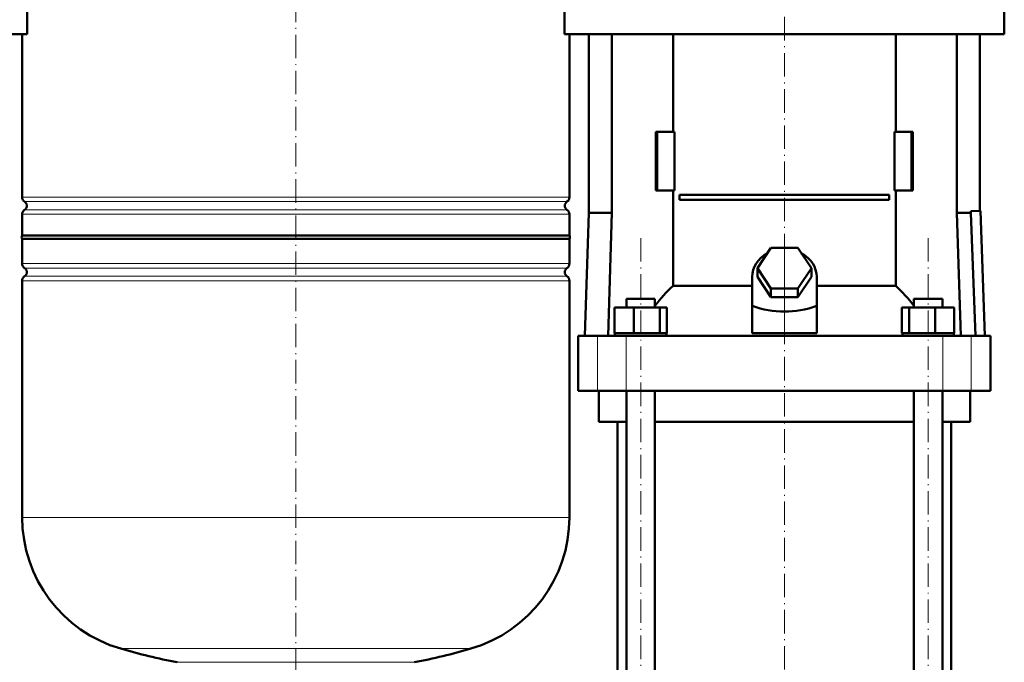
# Model space of a CAD drawing. Extents: x -2073 to 2460, y -1838 to 686.
# Tile 65 of 94: x -245 to 259, y -46 to 283. Entities that reach past the tile are written whole.
import ezdxf

# ---------------------------------------------------------------- set-up
doc = ezdxf.new("R2010")
doc.units = 0
doc.linetypes.add('DASHDOT', pattern=[18.5, 12, -3, 0.5, -3])

msp = doc.modelspace()

# ---------------------------------------------------------------- linework, layer by layer
at = {"color": 7, "linetype": 'DASHDOT', "lineweight": 18}
for p, q in [((-103.43, 423.2), (-103.43, -81.09)), ((146.57, 321.27), (146.57, 130.72)), ((73.03, -210.91), (73.03, 171.89)), ((220.1, -210.91), (220.1, 171.89)), ((146.57, 165.74), (146.57, -371.26)), ((-103.43, -42.24), (-103.43, -88.03))]:
    msp.add_line(p, q, dxfattribs=at)
at = {"color": 7, "lineweight": 50}
for p, q in [((-240.93, 290.39), (-240.93, 275.39)), ((34.07, 290.39), (34.07, 275.39)), ((259.07, 290.39), (259.07, 275.39)), ((-353.43, 275.39), (-240.93, 275.39)), ((-243.43, 275.39), (-243.43, 192.02)), ((34.07, 275.39), (146.57, 275.39)), ((36.57, 192.02), (36.57, 275.39)), ((46.57, 275.39), (46.57, 183.99)), ((58.27, 275.39), (58.27, 183.99)), ((89.62, 225.49), (89.62, 275.39)), ((146.57, 275.39), (259.07, 275.39)), ((203.52, 275.39), (203.52, 225.49)), ((234.86, 275.39), (234.86, 183.99)), ((246.57, 275.39), (246.57, 185.09)), ((81.49, 225.49), (80.79, 225.49)), ((80.79, 195.49), (80.79, 225.49)), ((90.33, 225.49), (81.49, 225.49)), ((81.49, 195.49), (81.49, 225.49)), ((90.33, 195.49), (90.33, 225.49)), ((202.8, 225.49), (202.8, 195.49)), ((211.64, 225.49), (202.8, 225.49)), ((211.64, 195.49), (211.64, 225.49)), ((212.34, 225.49), (211.64, 225.49)), ((212.34, 225.49), (212.34, 195.49)), ((80.79, 195.49), (81.49, 195.49)), ((81.49, 195.49), (90.33, 195.49)), ((89.62, 146.6), (89.62, 195.49)), ((92.91, 193.24), (200.22, 193.24)), ((92.91, 193.24), (92.91, 190.74)), ((200.22, 193.24), (200.22, 190.74)), ((202.8, 195.49), (211.64, 195.49)), ((203.52, 195.49), (203.52, 146.6)), ((211.64, 195.49), (212.34, 195.49)), ((200.22, 190.74), (92.91, 190.74)), ((-243.43, 183.26), (-243.43, 172.34)), ((36.57, 172.34), (36.57, 183.26)), ((46.57, 183.99), (44.37, 120.99)), ((58.27, 183.99), (46.57, 183.99)), ((58.27, 183.99), (56.33, 120.99)), ((234.86, 183.99), (241.96, 183.99)), ((234.86, 183.99), (236.8, 120.99)), ((241.96, 184.93), (246.91, 185.1)), ((241.96, 183.99), (241.96, 184.93)), ((244.26, 120.99), (241.96, 183.99)), ((246.91, 185.1), (249.11, 120.99)), ((-243.43, 172.34), (-202.43, 172.34)), ((-202.43, 172.34), (-103.43, 172.34)), ((-103.43, 172.34), (36.57, 172.34)), ((-103.43, 170.64), (-243.43, 170.64)), ((-243.43, 170.64), (-243.43, 158.02)), ((36.57, 170.64), (-103.43, 170.64)), ((36.57, 170.64), (36.57, 158.02)), ((132.71, 155.69), (139.64, 166.08)), ((139.64, 166.08), (153.49, 166.08)), ((153.49, 166.08), (160.42, 155.69)), ((130.07, 136.34), (130.07, 151.19)), ((139.64, 145.3), (132.71, 155.69)), ((132.71, 151.19), (132.71, 155.69)), ((139.64, 140.8), (132.71, 151.19)), ((160.42, 155.69), (153.49, 145.3)), ((160.42, 151.19), (153.49, 140.8)), ((160.42, 151.19), (160.42, 155.69)), ((163.07, 136.34), (163.07, 151.19)), ((-243.43, 149.26), (-243.43, 28.14)), ((36.57, 149.26), (36.57, 28.14)), ((89.62, 146.6), (130.07, 146.6)), ((163.07, 146.6), (203.52, 146.6)), ((153.49, 145.3), (139.64, 145.3)), ((139.64, 140.8), (139.64, 145.3)), ((153.49, 140.8), (153.49, 145.3)), ((65.73, 139.99), (67.86, 139.99)), ((65.73, 135.49), (65.73, 139.99)), ((67.86, 139.99), (80.33, 139.99)), ((80.33, 135.49), (80.33, 139.99)), ((130.07, 122.35), (130.07, 136.34)), ((153.49, 140.8), (139.64, 140.8)), ((163.07, 122.35), (163.07, 136.34)), ((212.8, 139.99), (225.27, 139.99)), ((212.8, 135.49), (212.8, 139.99)), ((225.27, 139.99), (227.4, 139.99)), ((227.4, 135.49), (227.4, 139.99)), ((59.64, 135.49), (69.44, 135.49)), ((59.64, 122.49), (59.64, 135.49)), ((69.44, 135.49), (82.82, 135.49)), ((69.44, 122.49), (69.44, 135.49)), ((82.82, 122.49), (82.82, 135.49)), ((82.82, 135.49), (86.41, 135.49)), ((86.41, 122.49), (86.41, 135.49)), ((206.72, 135.49), (210.31, 135.49)), ((206.72, 122.49), (206.72, 135.49)), ((210.31, 135.49), (223.69, 135.49)), ((210.31, 122.49), (210.31, 135.49)), ((223.69, 135.49), (233.49, 135.49)), ((223.69, 122.49), (223.69, 135.49)), ((233.49, 122.49), (233.49, 135.49)), ((41.07, 120.99), (51, 120.99)), ((41.07, 92.99), (41.07, 120.99)), ((51, 120.99), (65.57, 120.99)), ((59.64, 122.49), (60.65, 122.49)), ((59.83, 120.99), (59.83, 122.49)), ((60.65, 122.49), (68.43, 122.49)), ((65.57, 120.99), (227.56, 120.99)), ((68.43, 122.49), (69.44, 122.49)), ((69.44, 122.49), (70.82, 122.49)), ((70.82, 122.49), (81.44, 122.49)), ((81.44, 122.49), (82.82, 122.49)), ((82.82, 122.49), (83.19, 122.49)), ((83.19, 122.49), (86.23, 122.49)), ((86.04, 122.49), (86.41, 122.49)), ((86.23, 122.49), (86.23, 120.99)), ((130.07, 122.35), (146.57, 122.35)), ((146.57, 122.35), (163.07, 122.35)), ((206.72, 122.49), (207.09, 122.49)), ((206.9, 122.49), (209.94, 122.49)), ((206.9, 120.99), (206.9, 122.49)), ((209.94, 122.49), (210.31, 122.49)), ((210.31, 122.49), (211.69, 122.49)), ((211.69, 122.49), (222.31, 122.49)), ((222.31, 122.49), (223.69, 122.49)), ((223.69, 122.49), (224.7, 122.49)), ((224.7, 122.49), (232.48, 122.49)), ((227.56, 120.99), (242.13, 120.99)), ((232.48, 122.49), (233.49, 122.49)), ((233.3, 122.49), (233.3, 120.99)), ((242.13, 120.99), (252.07, 120.99)), ((252.07, 92.99), (252.07, 120.99)), ((51, 92.99), (41.07, 92.99)), ((65.57, 92.99), (51, 92.99)), ((51.57, 76.99), (51.57, 92.99)), ((227.56, 92.99), (65.57, 92.99)), ((65.73, -179.01), (65.73, 92.99)), ((80.33, -179.01), (80.33, 92.99)), ((212.8, -179.01), (212.8, 92.99)), ((227.4, -179.01), (227.4, 92.99)), ((242.13, 92.99), (227.56, 92.99)), ((241.57, 76.99), (241.57, 92.99)), ((252.07, 92.99), (242.13, 92.99)), ((65.73, 76.99), (51.57, 76.99)), ((61.22, -179.01), (61.22, 76.99)), ((146.57, 76.99), (80.33, 76.99)), ((212.8, 76.99), (146.57, 76.99)), ((241.57, 76.99), (227.4, 76.99)), ((231.92, -179.01), (231.92, 76.99))]:
    msp.add_line(p, q, dxfattribs=at)
at = {"color": 7, "lineweight": 18}
for p, q in [((-243.43, 192.02), (-103.43, 192.02)), ((-103.43, 192.02), (36.57, 192.02)), ((-103.43, 189.75), (-242.19, 189.75)), ((35.32, 189.75), (-103.43, 189.75)), ((-103.43, 183.26), (-243.43, 183.26)), ((-242.19, 185.53), (-103.43, 185.53)), ((-103.43, 185.53), (35.32, 185.53)), ((36.57, 183.26), (-103.43, 183.26)), ((-243.43, 158.02), (-103.43, 158.02)), ((-103.43, 158.02), (36.57, 158.02)), ((-242.19, 155.74), (-103.43, 155.74)), ((-242.19, 151.53), (-103.43, 151.53)), ((-103.43, 155.74), (35.32, 155.74)), ((-103.43, 151.53), (35.32, 151.53)), ((-103.43, 149.26), (-243.43, 149.26)), ((36.57, 149.26), (-103.43, 149.26)), ((51, 92.99), (51, 120.99)), ((65.57, 92.99), (65.57, 120.99)), ((227.56, 92.99), (227.56, 120.99)), ((242.13, 92.99), (242.13, 120.99)), ((-243.43, 28.14), (-103.43, 28.14)), ((-103.43, 28.14), (36.57, 28.14)), ((-193.03, -39.06), (-103.43, -39.06)), ((-103.43, -39.06), (-13.83, -39.06)), ((-164.1, -46.06), (-103.43, -46.06)), ((-42.77, -46.06), (-103.43, -46.06))]:
    msp.add_line(p, q, dxfattribs=at)
at = {"color": 7, "linetype": 'DASHDOT', "lineweight": 18, "ltscale": 0.419809}
msp.add_line((146.57, 120.95), (146.57, 137.74), dxfattribs=at)
at = {"color": 7, "lineweight": 50}
for centre, radius, start, end in [((-240.73, 192.02), 2.7, 180, 237.421), ((33.87, 192.02), 2.7, 302.579, 360), ((-243.53, 187.64), 2.5, 302.579, 57.421), ((36.67, 187.64), 2.5, 122.579, 237.421), ((-240.73, 183.26), 2.7, 122.579, 180), ((33.87, 183.26), 2.7, 0, 57.421), ((-242.23, 171.49), 1.47, 144.7356, 215.2644), ((35.37, 171.49), 1.47, 324.7356, 35.2644), ((-240.73, 158.02), 2.7, 180, 237.421), ((33.87, 158.02), 2.7, 302.579, 360), ((-240.73, 149.26), 2.7, 122.579, 180), ((-243.53, 153.64), 2.5, 302.579, 57.421), ((36.67, 153.64), 2.5, 122.579, 237.421), ((33.87, 149.26), 2.7, 360, 57.421), ((-173.43, 28.14), 70, 180, 253.7398), ((-33.43, 28.14), 70, 286.2602, 360), ((-103.43, 268.14), 320, 253.7398, 259.0714), ((-103.43, 268.14), 320, 280.9286, 286.2602)]:
    msp.add_arc(centre, radius, start, end, dxfattribs=at)
for centre, major_axis, ratio, start_param, end_param in [((146.57, 151.19), (-16.5, 0), 0.866025, 5.274709, 6.283185), ((146.57, 151.19), (-16.5, 0), 0.866025, 3.141593, 4.150069), ((128.91, 89.96), (0, 72.02), 0.882948, 0.666001, 0.869356), ((164.14, 89.85), (-0.3, -72.14), 0.882782, 2.276636, 2.47978), ((146.57, 279.59), (0, 146.07), 0.57735, 2.94467, 3.338515)]:
    msp.add_ellipse(centre, major_axis=major_axis, ratio=ratio, start_param=start_param, end_param=end_param, dxfattribs=at)

doc.saveas('drawing.dxf')
